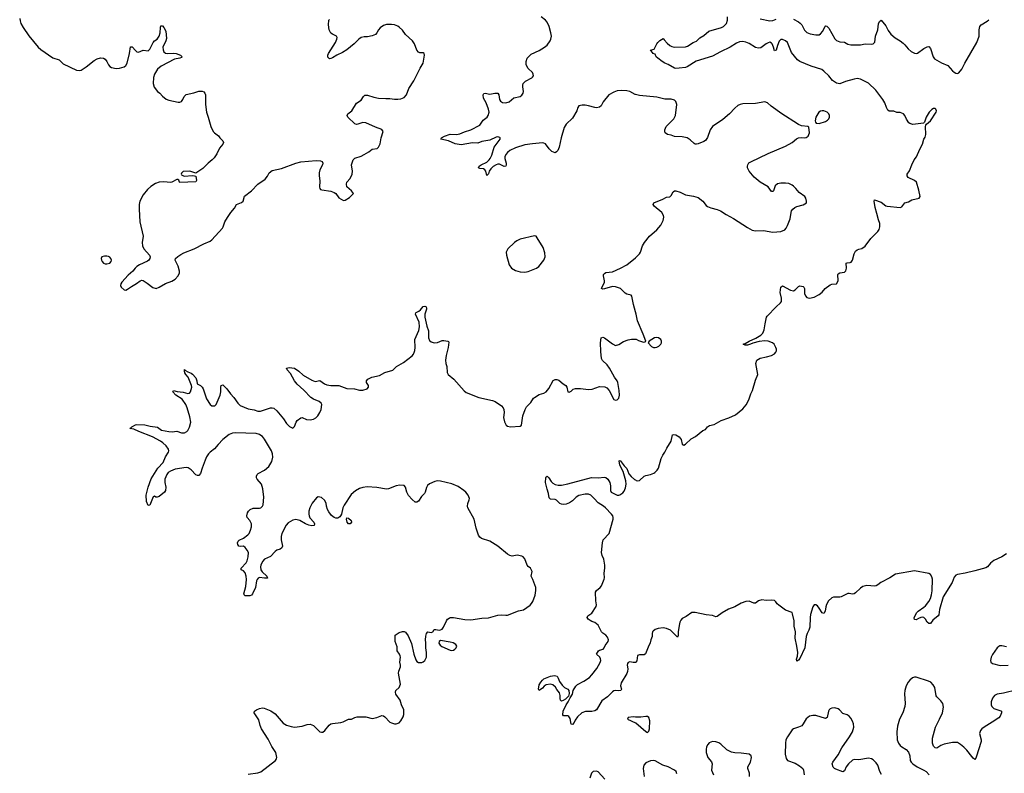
# Model space of a CAD drawing. Header units: inches. Extents: x 1835039 to 2027607, y 642849 to 774141.
# Tile 105 of 113: x 1972255 to 1984640, y 744689 to 754176. Entities that reach past the tile are written whole.
import ezdxf

# ---------------------------------------------------------------- set-up
doc = ezdxf.new("R2010")
doc.units = ezdxf.units.IN
doc.header["$MEASUREMENT"] = 0
for name, color, linetype in [('B9774', 7, 'Continuous'), ('B9775', 7, 'Continuous'), ('B9784', 7, 'Continuous'), ('B9785', 7, 'Continuous')]:
    doc.layers.add(name, color=color, linetype=linetype)

msp = doc.modelspace()

# ---------------------------------------------------------------- linework, layer by layer
at = {"layer": 'B9774', "color": 6}
for points, elevation in [([(1975130, 744678), (1975250, 744696), (1975290, 744707), (1975474, 744850), (1975486, 744870), (1975491, 744890), (1975476, 744950), (1975427, 745027), (1975380, 745120), (1975295, 745250), (1975279, 745290), (1975261, 745361), (1975206, 745450), (1975210, 745473), (1975235, 745490), (1975270, 745506), (1975310, 745515), (1975330, 745511), (1975416, 745476), (1975470, 745438), (1975570, 745319), (1975610, 745294), (1975670, 745277), (1975710, 745272), (1975810, 745283), (1975870, 745303), (1975910, 745307), (1975950, 745291), (1976030, 745211), (1976050, 745206), (1976070, 745209), (1976093, 745227), (1976146, 745294), (1976170, 745312), (1976190, 745317), (1976293, 745327), (1976323, 745337), (1976390, 745370), (1976430, 745371), (1976470, 745390), (1976501, 745399), (1976610, 745400), (1976690, 745380), (1976747, 745393), (1976810, 745416), (1976830, 745412), (1976850, 745400), (1976910, 745332), (1976930, 745323), (1976970, 745310), (1976990, 745310), (1977030, 745326), (1977050, 745350), (1977079, 745401), (1977088, 745430), (1977089, 745470), (1977088, 745490), (1977058, 745550), (1977039, 745610), (1976987, 745687), (1976981, 745710), (1976988, 745732), (1977027, 745770), (1977044, 745810), (1977021, 745950), (1977024, 745976), (1977043, 746030), (1977044, 746050), (1977037, 746090), (1977043, 746150), (1977040, 746170), (1977031, 746191), (1977001, 746230), (1977003, 746283), (1976980, 746350), (1976979, 746430), (1977030, 746463), (1977070, 746474), (1977090, 746476), (1977110, 746465), (1977141, 746421), (1977185, 746325), (1977213, 746190), (1977236, 746116), (1977250, 746098), (1977270, 746086), (1977290, 746082), (1977315, 746085), (1977330, 746093), (1977350, 746111), (1977370, 746150), (1977373, 746210), (1977363, 746270), (1977365, 746330), (1977361, 746370), (1977363, 746417), (1977371, 746450), (1977390, 746469), (1977430, 746463), (1977450, 746470), (1977470, 746498), (1977490, 746501), (1977530, 746493), (1977550, 746495), (1977570, 746505), (1977588, 746530), (1977624, 746610), (1977638, 746630), (1977656, 746644), (1977670, 746650), (1977710, 746652), (1977853, 746627), (1977930, 746621), (1978070, 746641), (1978150, 746647), (1978270, 746681), (1978310, 746684), (1978370, 746678), (1978390, 746681), (1978530, 746734), (1978594, 746746), (1978674, 746806), (1978693, 746827), (1978708, 746852), (1978737, 746930), (1978749, 746990), (1978748, 747030), (1978710, 747130), (1978690, 747170), (1978700, 747230), (1978698, 747238), (1978681, 747270), (1978653, 747293), (1978640, 747310), (1978608, 747388), (1978590, 747413), (1978570, 747423), (1978514, 747434), (1978450, 747424), (1978420, 747430), (1978390, 747449), (1978270, 747548), (1978236, 747570), (1978169, 747610), (1978065, 747645), (1978041, 747661), (1978026, 747686), (1977996, 747776), (1977970, 747890), (1977894, 748030), (1977889, 748050), (1977890, 748085), (1977910, 748130), (1977911, 748149), (1977897, 748190), (1977865, 748230), (1977842, 748250), (1977770, 748300), (1977690, 748333), (1977550, 748368), (1977510, 748372), (1977477, 748363), (1977410, 748332), (1977386, 748314), (1977372, 748288), (1977356, 748230), (1977347, 748213), (1977310, 748175), (1977270, 748115), (1977250, 748102), (1977230, 748101), (1977190, 748134), (1977145, 748185), (1977123, 748230), (1977110, 748292), (1977090, 748312), (1977036, 748316), (1976990, 748310), (1976896, 748270), (1976870, 748266), (1976746, 748286), (1976624, 748296), (1976570, 748288), (1976530, 748276), (1976477, 748243), (1976423, 748197), (1976336, 748064), (1976321, 748030), (1976301, 747950), (1976292, 747930), (1976283, 747917), (1976258, 747902), (1976230, 747902), (1976210, 747908), (1976176, 747936), (1976142, 747982), (1976126, 748010), (1976114, 748050), (1976110, 748091), (1976090, 748129), (1976050, 748162), (1976010, 748171), (1975990, 748159), (1975932, 748088), (1975904, 748030), (1975892, 747988), (1975891, 747950), (1975895, 747930), (1975906, 747906), (1975953, 747850), (1975963, 747830), (1975958, 747810), (1975930, 747804), (1975890, 747811), (1975850, 747828), (1975777, 747870), (1975730, 747886), (1975690, 747875), (1975630, 747843), (1975606, 747814), (1975554, 747706), (1975542, 747670), (1975542, 747630), (1975561, 747550), (1975554, 747526), (1975532, 747510), (1975490, 747497), (1975470, 747483), (1975410, 747420), (1975335, 747385), (1975310, 747355), (1975287, 747310), (1975282, 747290), (1975289, 747250), (1975306, 747226), (1975363, 747170), (1975374, 747146), (1975335, 747145), (1975270, 747156), (1975253, 747147), (1975240, 747130), (1975232, 747110), (1975223, 747030), (1975184, 746950), (1975170, 746932), (1975150, 746922), (1975090, 746924), (1975077, 746937), (1975075, 746950), (1975099, 747041), (1975106, 747130), (1975102, 747170), (1975090, 747211), (1975070, 747237), (1975041, 747250), (1975042, 747270), (1975102, 747338), (1975117, 747363), (1975130, 747414), (1975131, 747470), (1975118, 747498), (1975090, 747532), (1975070, 747549), (1975030, 747544), (1975010, 747550), (1974997, 747570), (1974994, 747590), (1975003, 747610), (1975016, 747624), (1975070, 747650), (1975123, 747690), (1975142, 747710), (1975160, 747750), (1975170, 747790), (1975170, 747830), (1975148, 747870), (1975115, 747910), (1975111, 747930), (1975120, 747970), (1975131, 747989), (1975155, 748010), (1975190, 748026), (1975270, 748027), (1975288, 748032), (1975310, 748050), (1975319, 748070), (1975324, 748164), (1975315, 748270), (1975295, 748330), (1975244, 748390), (1975234, 748410), (1975232, 748430), (1975241, 748450), (1975255, 748465), (1975336, 748504), (1975387, 748553), (1975427, 748613), (1975438, 748670), (1975435, 748710), (1975422, 748750), (1975336, 748896), (1975310, 748927), (1975290, 748942), (1975270, 748953), (1975230, 748965), (1974970, 748976), (1974930, 748969), (1974890, 748953), (1974811, 748890), (1974752, 748830), (1974706, 748774), (1974650, 748732), (1974628, 748710), (1974605, 748675), (1974587, 748633), (1974549, 748530), (1974530, 748464), (1974510, 748440), (1974490, 748438), (1974470, 748447), (1974410, 748511), (1974373, 748533), (1974350, 748539), (1974210, 748519), (1974150, 748493), (1974124, 748476), (1974104, 748450), (1974081, 748390), (1974081, 748350), (1974093, 748290), (1974089, 748250), (1974076, 748230), (1974010, 748172), (1973984, 748164), (1973966, 748166), (1973950, 748176), (1973932, 748168), (1973890, 748064), (1973870, 748059), (1973848, 748110), (1973845, 748190), (1973871, 748290), (1973910, 748395), (1973994, 748530), (1974058, 748602), (1974089, 748671), (1974128, 748730), (1974132, 748750), (1974127, 748770), (1974097, 748810), (1974056, 748850), (1974026, 748870), (1973925, 748925), (1973753, 748990), (1973690, 749021), (1973642, 749030), (1973659, 749041), (1973664, 749050), (1973710, 749075), (1973730, 749079), (1973830, 749074), (1973898, 749058), (1973990, 749046), (1974037, 749010), (1974130, 748990), (1974173, 748987), (1974230, 748998), (1974290, 748977), (1974310, 748975), (1974330, 748976), (1974356, 748990), (1974370, 749006), (1974392, 749048), (1974408, 749110), (1974397, 749177), (1974361, 749290), (1974343, 749330), (1974297, 749397), (1974217, 749450), (1974182, 749490), (1974190, 749510), (1974237, 749497), (1974310, 749489), (1974370, 749471), (1974390, 749475), (1974404, 749490), (1974419, 749550), (1974417, 749570), (1974374, 749674), (1974343, 749710), (1974332, 749730), (1974327, 749753), (1974330, 749774), (1974339, 749759), (1974370, 749742), (1974410, 749727), (1974430, 749713), (1974469, 749669), (1974483, 749630), (1974489, 749590), (1974530, 749573), (1974552, 749552), (1974563, 749530), (1974604, 749404), (1974650, 749330), (1974670, 749316), (1974710, 749316), (1974728, 749332), (1974776, 749450), (1974785, 749490), (1974783, 749550), (1974789, 749570), (1974810, 749579), (1974859, 749530), (1974905, 749465), (1974950, 749420), (1974997, 749350), (1975030, 749319), (1975130, 749276), (1975203, 749263), (1975250, 749246), (1975286, 749250), (1975410, 749289), (1975430, 749290), (1975450, 749285), (1975490, 749253), (1975573, 749153), (1975610, 749092), (1975630, 749070), (1975650, 749053), (1975690, 749036), (1975710, 749053), (1975734, 749110), (1975747, 749130), (1975790, 749165), (1975810, 749168), (1975864, 749144), (1975910, 749137), (1975950, 749146), (1975978, 749162), (1976004, 749190), (1976029, 749230), (1976045, 749270), (1976057, 749330), (1976049, 749350), (1976023, 749370), (1975950, 749397), (1975918, 749418), (1975830, 749511), (1975746, 749586), (1975712, 749630), (1975662, 749722), (1975620, 749770), (1975609, 749791), (1975644, 749796), (1975710, 749791), (1975766, 749750), (1975820, 749700), (1975930, 749638), (1975970, 749622), (1976030, 749633), (1976090, 749592), (1976120, 749580), (1976170, 749572), (1976268, 749570), (1976370, 749534), (1976468, 749528), (1976530, 749513), (1976570, 749514), (1976625, 749530), (1976644, 749550), (1976643, 749570), (1976617, 749610), (1976617, 749630), (1976635, 749650), (1976684, 749676), (1976782, 749698), (1976850, 749735), (1976950, 749766), (1976993, 749810), (1977081, 749859), (1977190, 749943), (1977210, 749967), (1977220, 750000)], 400), ([(1977632, 750000), (1977619, 749950), (1977609, 749890), (1977615, 749850), (1977628, 749810), (1977633, 749733), (1977644, 749710), (1977714, 749650), (1977845, 749505), (1977870, 749485), (1978030, 749422), (1978204, 749384), (1978235, 749370), (1978314, 749314), (1978335, 749290), (1978344, 749270), (1978347, 749230), (1978342, 749170), (1978354, 749114), (1978373, 749070), (1978390, 749061), (1978430, 749050), (1978550, 749061), (1978569, 749071), (1978585, 749190), (1978614, 749270), (1978630, 749301), (1978684, 749356), (1978718, 749410), (1978730, 749421), (1978790, 749457), (1978850, 749475), (1978876, 749490), (1978910, 749533), (1978966, 749634), (1978990, 749648), (1979010, 749647), (1979037, 749637), (1979090, 749591), (1979124, 749570), (1979138, 749550), (1979150, 749491), (1979167, 749486), (1979190, 749500), (1979217, 749523), (1979247, 749533), (1979310, 749535), (1979410, 749519), (1979454, 749526), (1979550, 749558), (1979614, 749554), (1979640, 749540), (1979670, 749508), (1979730, 749395), (1979750, 749387), (1979770, 749389), (1979791, 749410), (1979798, 749450), (1979795, 749510), (1979777, 749610), (1979770, 749630), (1979738, 749678), (1979675, 749790), (1979644, 749830), (1979585, 749885), (1979574, 749910), (1979567, 750000)], 400), ([(1980000, 746086), (1979996, 746084), (1979970, 746082), (1979930, 746092), (1979910, 746082), (1979901, 746070), (1979898, 746050), (1979903, 746003), (1979901, 745970), (1979893, 745947), (1979819, 745830), (1979814, 745790), (1979827, 745750), (1979817, 745730), (1979790, 745726), (1979750, 745732), (1979730, 745726), (1979710, 745713), (1979650, 745652), (1979577, 745603), (1979512, 745490), (1979490, 745476), (1979450, 745468), (1979373, 745467), (1979327, 745450), (1979270, 745402), (1979242, 745358), (1979230, 745330), (1979210, 745305), (1979190, 745309), (1979178, 745378), (1979163, 745403), (1979150, 745414), (1979094, 745414), (1979085, 745425), (1979091, 745470), (1979128, 745552), (1979154, 745590), (1979179, 745641), (1979210, 745685), (1979219, 745730), (1979250, 745786), (1979271, 745809), (1979353, 745847), (1979423, 745897), (1979452, 745928), (1979513, 746007), (1979555, 746085), (1979563, 746110), (1979561, 746130), (1979551, 746151), (1979511, 746190), (1979536, 746230), (1979550, 746238), (1979594, 746250), (1979609, 746270), (1979620, 746300), (1979657, 746350), (1979661, 746370), (1979650, 746404), (1979630, 746430), (1979590, 746452), (1979572, 746470), (1979530, 746554), (1979490, 746588), (1979450, 746599), (1979430, 746611), (1979405, 746630), (1979394, 746650), (1979401, 746670), (1979450, 746706), (1979508, 746790), (1979511, 746810), (1979501, 746861), (1979499, 746970), (1979511, 746990), (1979556, 747030), (1979572, 747050), (1979609, 747131), (1979613, 747150), (1979609, 747210), (1979617, 747270), (1979615, 747310), (1979604, 747384), (1979583, 747430), (1979574, 747470), (1979584, 747590), (1979596, 747630), (1979671, 747710), (1979721, 747890), (1979722, 747910), (1979714, 747930), (1979698, 747950), (1979624, 748030), (1979600, 748050), (1979530, 748093), (1979481, 748150), (1979440, 748190), (1979410, 748204), (1979370, 748205), (1979290, 748185), (1979256, 748164), (1979210, 748121), (1979170, 748093), (1979130, 748078), (1979092, 748072), (1979070, 748076), (1979050, 748087), (1979008, 748128), (1978990, 748134), (1978930, 748139), (1978915, 748155), (1978907, 748210), (1978890, 748264), (1978871, 748350), (1978872, 748408), (1978879, 748421), (1978890, 748429), (1978910, 748407), (1978941, 748361), (1978961, 748341), (1978990, 748325), (1979030, 748316), (1979070, 748318), (1979150, 748335), (1979449, 748411), (1979530, 748410), (1979610, 748416), (1979630, 748412), (1979652, 748392), (1979677, 748350), (1979686, 748310), (1979687, 748250), (1979696, 748230), (1979770, 748192), (1979790, 748191), (1979805, 748195), (1979842, 748218), (1979860, 748240), (1979877, 748283), (1979885, 748330), (1979880, 748370), (1979847, 748487), (1979804, 748570), (1979797, 748623), (1979810, 748628), (1979858, 748558), (1979890, 748528), (1979919, 748459), (1979946, 748426), (1979990, 748388), (1980000, 748382)], 300), ([(1980000, 745397), (1979970, 745398), (1979910, 745390), (1979900, 745370), (1980000, 745325)], 400), ([(1979614, 744614), (1979530, 744707), (1979510, 744716), (1979470, 744714), (1979447, 744693), (1979426, 744630)], 400)]:
    msp.add_lwpolyline(points, dxfattribs=dict(at, elevation=elevation))
for points, elevation in [([(1976390, 747829), (1976375, 747850), (1976364, 747890), (1976370, 747904), (1976390, 747901), (1976424, 747870), (1976428, 747850), (1976410, 747830)], 400), ([(1977550, 746362), (1977533, 746350), (1977528, 746328), (1977544, 746304), (1977567, 746287), (1977670, 746240), (1977690, 746235), (1977710, 746239), (1977730, 746250), (1977747, 746270), (1977753, 746290), (1977743, 746310), (1977709, 746330), (1977670, 746341)], 400), ([(1979070, 745599), (1979056, 745610), (1979052, 745630), (1979055, 745670), (1979044, 745704), (1979010, 745746), (1978994, 745774), (1978963, 745804), (1978930, 745811), (1978878, 745802), (1978853, 745787), (1978830, 745762), (1978790, 745733), (1978782, 745750), (1978790, 745803), (1978810, 745838), (1978830, 745862), (1978850, 745878), (1978930, 745914), (1978982, 745922), (1979014, 745910), (1979030, 745887), (1979046, 745846), (1979080, 745800), (1979110, 745769), (1979148, 745748), (1979164, 745730), (1979166, 745694), (1979158, 745662), (1979119, 745621), (1979090, 745604)], 300)]:
    msp.add_lwpolyline(points, close=True, dxfattribs=dict(at, elevation=elevation))
at = {"layer": 'B9775', "color": 6}
for points, elevation in [([(1972255, 754190), (1972260, 754160), (1972269, 754130), (1972298, 754078), (1972371, 753971), (1972488, 753830), (1972521, 753801), (1972670, 753696), (1972750, 753670), (1972800, 753620), (1972970, 753540), (1973010, 753537), (1973030, 753542), (1973090, 753582), (1973190, 753664), (1973230, 753684), (1973270, 753694), (1973310, 753690), (1973330, 753678), (1973349, 753650), (1973370, 753606), (1973390, 753585), (1973410, 753574), (1973470, 753563), (1973510, 753567), (1973570, 753584), (1973590, 753599), (1973605, 753630), (1973636, 753750), (1973650, 753834), (1973670, 753833), (1973710, 753788), (1973730, 753773), (1973750, 753768), (1973810, 753791), (1973870, 753786), (1973890, 753803), (1973933, 753887), (1973952, 753908), (1973983, 753930), (1974008, 753970), (1974021, 754010), (1974024, 754076), (1974030, 754097), (1974050, 754100), (1974070, 754079), (1974094, 754030), (1974100, 753940), (1974094, 753910), (1974056, 753830), (1974058, 753798), (1974070, 753771), (1974090, 753755), (1974109, 753749), (1974190, 753755), (1974225, 753750), (1974278, 753730), (1974300, 753710), (1974290, 753701), (1974268, 753692), (1974203, 753677), (1974036, 753590), (1973990, 753555), (1973950, 753491), (1973937, 753450), (1973933, 753373), (1973948, 753328), (1973989, 753270), (1974016, 753250), (1974052, 753212), (1974097, 753177), (1974130, 753162), (1974250, 753136), (1974270, 753137), (1974290, 753147), (1974307, 753173), (1974322, 753210), (1974350, 753235), (1974445, 753255), (1974510, 753275), (1974550, 753276), (1974570, 753269), (1974585, 753250), (1974592, 753230), (1974594, 753110), (1974605, 753010), (1974626, 752950), (1974658, 752830), (1974689, 752769), (1974707, 752750), (1974756, 752716), (1974772, 752690), (1974810, 752651), (1974817, 752630), (1974812, 752610), (1974770, 752557), (1974733, 752487), (1974701, 752439), (1974675, 752410), (1974627, 752370), (1974559, 752301), (1974470, 752246), (1974407, 752267), (1974390, 752268), (1974313, 752267), (1974290, 752246), (1974285, 752230), (1974290, 752222), (1974325, 752205), (1974430, 752214), (1974452, 752212), (1974470, 752205), (1974478, 752150), (1974470, 752133), (1974270, 752125), (1974264, 752130), (1974256, 752156), (1974246, 752166), (1974230, 752166), (1974170, 752129), (1974150, 752126), (1974070, 752135), (1974010, 752129), (1973965, 752115), (1973903, 752077), (1973861, 752039), (1973807, 751973), (1973767, 751893), (1973759, 751850), (1973757, 751790), (1973764, 751630), (1973809, 751451), (1973794, 751370), (1973799, 751330), (1973816, 751290), (1973888, 751210), (1973896, 751190), (1973893, 751170), (1973879, 751150), (1973863, 751137), (1973762, 751090), (1973728, 751070), (1973708, 751050), (1973680, 751010), (1973620, 750960), (1973538, 750870), (1973526, 750850), (1973523, 750830), (1973532, 750810), (1973570, 750776), (1973590, 750772), (1973610, 750782), (1973661, 750819), (1973726, 750854), (1973770, 750890), (1973790, 750896), (1973810, 750891), (1973860, 750860), (1973930, 750804), (1973970, 750794), (1974010, 750808), (1974090, 750855), (1974170, 750884), (1974209, 750910), (1974248, 750950), (1974264, 750990), (1974266, 751010), (1974250, 751072), (1974211, 751150), (1974213, 751170), (1974244, 751196), (1974281, 751219), (1974321, 751239), (1974450, 751290), (1974570, 751355), (1974650, 751387), (1974670, 751403), (1974804, 751550), (1974816, 751570), (1974837, 751630), (1974870, 751686), (1974910, 751749), (1974957, 751803), (1974981, 751850), (1975046, 751874), (1975067, 751890), (1975084, 751956), (1975170, 752020), (1975250, 752106), (1975342, 752170), (1975370, 752206), (1975393, 752247), (1975430, 752276), (1975550, 752304), (1975730, 752370), (1975792, 752388), (1975984, 752404), (1976039, 752399), (1976058, 752390), (1976069, 752370), (1976065, 752350), (1976030, 752284), (1976022, 752250), (1976021, 752210), (1976032, 752148), (1976028, 752068), (1976031, 752051), (1976040, 752040), (1976054, 752034), (1976170, 752018), (1976210, 752002), (1976231, 751990), (1976270, 751934), (1976330, 751899), (1976350, 751903), (1976402, 751938), (1976435, 751970), (1976452, 751990), (1976430, 752022), (1976369, 752070), (1976367, 752107), (1976372, 752130), (1976410, 752176), (1976436, 752230), (1976440, 752270), (1976428, 752350), (1976448, 752410), (1976470, 752433), (1976550, 752457), (1976590, 752477), (1976648, 752512), (1976690, 752544), (1976750, 752556), (1976770, 752570), (1976788, 752612), (1976802, 752690), (1976828, 752770), (1976810, 752795), (1976730, 752823), (1976610, 752877), (1976570, 752882), (1976510, 752861), (1976490, 752858), (1976470, 752864), (1976383, 752950), (1976373, 752970), (1976381, 752990), (1976431, 753030), (1976490, 753127), (1976550, 753165), (1976578, 753210), (1976596, 753224), (1976630, 753226), (1976710, 753199), (1976768, 753188), (1976862, 753182), (1976910, 753184), (1976970, 753174), (1977010, 753174), (1977050, 753180), (1977090, 753197), (1977120, 753230), (1977150, 753310), (1977214, 753406), (1977294, 753566), (1977331, 753630), (1977348, 753730), (1977341, 753750), (1977330, 753757), (1977290, 753758), (1977270, 753766), (1977250, 753792), (1977222, 753870), (1977196, 753910), (1977108, 753990), (1977070, 754043), (1977030, 754083), (1977010, 754095), (1976970, 754110), (1976930, 754114), (1976870, 754114), (1976830, 754104), (1976788, 754072), (1976770, 754050), (1976749, 754010), (1976730, 753990), (1976687, 753973), (1976630, 753962), (1976590, 753961), (1976550, 753952), (1976522, 753930), (1976464, 753870), (1976370, 753796), (1976316, 753764), (1976243, 753730), (1976190, 753695), (1976170, 753688), (1976150, 753685), (1976130, 753704), (1976130, 753730), (1976139, 753750), (1976227, 753890), (1976246, 753930), (1976249, 753950), (1976241, 753970), (1976190, 753992), (1976170, 754007), (1976156, 754030), (1976148, 754050), (1976140, 754110), (1976144, 754170), (1976150, 754177)], 500), ([(1980000, 753235), (1979996, 753236), (1979930, 753272), (1979890, 753282), (1979830, 753284), (1979770, 753279), (1979730, 753264), (1979667, 753230), (1979596, 753144), (1979569, 753090), (1979547, 753073), (1979510, 753067), (1979490, 753069), (1979410, 753093), (1979370, 753100), (1979330, 753101), (1979290, 753090), (1979277, 753070), (1979265, 753030), (1979210, 752938), (1979130, 752859), (1979102, 752818), (1979065, 752690), (1979039, 752570), (1979023, 752530), (1979009, 752511), (1978990, 752502), (1978950, 752518), (1978914, 752550), (1978870, 752612), (1978850, 752622), (1978830, 752626), (1978706, 752614), (1978610, 752599), (1978490, 752563), (1978421, 752530), (1978390, 752504), (1978370, 752478), (1978359, 752450), (1978358, 752430), (1978376, 752370), (1978376, 752350), (1978370, 752330), (1978350, 752328), (1978290, 752358), (1978270, 752357), (1978250, 752350), (1978210, 752327), (1978181, 752299), (1978161, 752270), (1978150, 752236), (1978130, 752215), (1978119, 752270), (1978107, 752287), (1978090, 752298), (1978043, 752303), (1978027, 752310), (1978036, 752330), (1978059, 752350), (1978130, 752382), (1978161, 752410), (1978175, 752430), (1978194, 752470), (1978224, 752570), (1978297, 752670), (1978298, 752690), (1978294, 752694), (1978270, 752700), (1978250, 752696), (1978170, 752659), (1978070, 752641), (1978017, 752623), (1977950, 752624), (1977810, 752601), (1977734, 752614), (1977650, 752653), (1977553, 752670), (1977561, 752690), (1977600, 752710), (1977670, 752733), (1977750, 752732), (1977790, 752739), (1977850, 752765), (1977930, 752790), (1978044, 752850), (1978083, 752910), (1978134, 752950), (1978148, 752970), (1978160, 753010), (1978152, 753050), (1978124, 753130), (1978090, 753190), (1978085, 753230), (1978092, 753248), (1978110, 753253), (1978170, 753240), (1978232, 753252), (1978269, 753249), (1978283, 753230), (1978290, 753170), (1978303, 753150), (1978330, 753134), (1978370, 753129), (1978410, 753141), (1978470, 753191), (1978550, 753211), (1978570, 753224), (1978590, 753250), (1978593, 753270), (1978582, 753330), (1978583, 753350), (1978590, 753372), (1978616, 753404), (1978695, 753445), (1978706, 753454), (1978716, 753470), (1978713, 753490), (1978705, 753510), (1978650, 753561), (1978633, 753590), (1978627, 753610), (1978625, 753650), (1978638, 753690), (1978654, 753710), (1978690, 753740), (1978790, 753790), (1978858, 753830), (1978890, 753856), (1978929, 753910), (1978937, 753930), (1978943, 753970), (1978937, 754010), (1978916, 754090), (1978890, 754145), (1978868, 754170), (1978815, 754210)], 400), ([(1980000, 750497), (1979974, 750590), (1979957, 750697), (1979947, 750707), (1979890, 750722), (1979870, 750735), (1979811, 750790), (1979750, 750815), (1979710, 750818), (1979610, 750787), (1979585, 750785), (1979573, 750790), (1979611, 750870), (1979613, 750890), (1979600, 750950), (1979600, 750970), (1979610, 750983), (1979628, 750992), (1979710, 751003), (1979814, 751046), (1979890, 751091), (1980000, 751179)], 400), ([(1977220, 750000), (1977224, 750010), (1977230, 750050), (1977226, 750150), (1977277, 750263), (1977286, 750310), (1977279, 750370), (1977234, 750470), (1977236, 750484), (1977241, 750490), (1977275, 750505), (1977298, 750522), (1977330, 750564), (1977350, 750570), (1977364, 750564), (1977372, 750550), (1977371, 750530), (1977353, 750467), (1977350, 750430), (1977377, 750317), (1977399, 750259), (1977397, 750170), (1977410, 750139), (1977430, 750119), (1977470, 750108), (1977510, 750112), (1977570, 750136), (1977590, 750137), (1977641, 750130), (1977647, 750127), (1977655, 750115), (1977646, 750050), (1977632, 750000)], 400), ([(1979567, 750000), (1979559, 750110), (1979568, 750172), (1979590, 750178), (1979610, 750170), (1979710, 750096), (1979750, 750076), (1979790, 750089), (1979850, 750124), (1979910, 750147), (1979950, 750156), (1980000, 750155)], 400)]:
    msp.add_lwpolyline(points, dxfattribs=dict(at, elevation=elevation))
at = {"layer": 'B9775', "color": 6, "elevation": 500}
for points in [[(1978730, 751456), (1978550, 751412), (1978510, 751394), (1978478, 751370), (1978395, 751290), (1978375, 751250), (1978377, 751210), (1978412, 751092), (1978441, 751050), (1978490, 751020), (1978550, 751002), (1978610, 750996), (1978650, 751005), (1978754, 751050), (1978787, 751070), (1978850, 751150), (1978866, 751190), (1978862, 751242), (1978840, 751310), (1978766, 751430), (1978750, 751450)], [(1973350, 751200), (1973321, 751199), (1973290, 751189), (1973281, 751170), (1973282, 751150), (1973293, 751130), (1973310, 751113), (1973330, 751104), (1973350, 751102), (1973390, 751109), (1973407, 751130), (1973408, 751150), (1973402, 751170), (1973387, 751186), (1973370, 751196)]]:
    msp.add_lwpolyline(points, close=True, dxfattribs=at)
at = {"layer": 'B9784', "color": 6}
for points, elevation in [([(1980000, 748382), (1980010, 748377), (1980030, 748373), (1980050, 748377), (1980110, 748429), (1980130, 748438), (1980191, 748449), (1980230, 748466), (1980245, 748475), (1980275, 748505), (1980290, 748531), (1980323, 748650), (1980346, 748694), (1980371, 748730), (1980397, 748783), (1980451, 748869), (1980468, 748952), (1980485, 748955), (1980510, 748951), (1980550, 748926), (1980576, 748890), (1980590, 748834), (1980610, 748819), (1980630, 748831), (1980701, 748899), (1980755, 748930), (1980850, 749004), (1980881, 749019), (1980906, 749050), (1980930, 749067), (1980990, 749082), (1981080, 749130), (1981177, 749163), (1981257, 749203), (1981350, 749279), (1981392, 749328), (1981425, 749390), (1981453, 749467), (1981473, 749510), (1981510, 749639), (1981541, 749710), (1981513, 749850), (1981526, 749890), (1981570, 749917), (1981650, 749932), (1981711, 749949), (1981749, 749971), (1981767, 749990), (1981772, 750000)], 300), ([(1984668, 747452), (1984610, 747414), (1984510, 747369), (1984465, 747335), (1984430, 747290), (1984410, 747274), (1984270, 747236), (1984147, 747207), (1984050, 747193), (1984030, 747184), (1984010, 747158), (1983986, 747090), (1983871, 746910), (1983825, 746750), (1983816, 746684), (1983807, 746670), (1983741, 746619), (1983710, 746577), (1983690, 746576), (1983670, 746591), (1983650, 746630), (1983630, 746652), (1983610, 746655), (1983589, 746651), (1983560, 746640), (1983530, 746622), (1983510, 746626), (1983507, 746647), (1983535, 746710), (1983555, 746730), (1983630, 746779), (1983650, 746799), (1983690, 746854), (1983710, 746891), (1983724, 746936), (1983733, 746987), (1983735, 747135), (1983730, 747164), (1983713, 747190), (1983690, 747203), (1983510, 747236), (1983270, 747197), (1983199, 747150), (1983088, 747092), (1983050, 747060), (1983030, 747050), (1983010, 747046), (1982910, 747053), (1982861, 747039), (1982830, 747021), (1982770, 746960), (1982750, 746949), (1982730, 746944), (1982690, 746952), (1982670, 746951), (1982590, 746911), (1982570, 746906), (1982492, 746908), (1982470, 746900), (1982430, 746859), (1982404, 746816), (1982394, 746786), (1982385, 746730), (1982370, 746699), (1982350, 746710), (1982312, 746770), (1982290, 746796), (1982270, 746811), (1982249, 746811), (1982230, 746784), (1982203, 746690), (1982197, 746650), (1982195, 746530), (1982183, 746490), (1982161, 746450), (1982146, 746410), (1982133, 746270), (1982070, 746135), (1982050, 746114), (1982030, 746101), (1982028, 746128), (1982038, 746162), (1982042, 746210), (1982031, 746290), (1982009, 746390), (1982014, 746470), (1981997, 746543), (1981999, 746610), (1981977, 746697), (1981970, 746712), (1981890, 746744), (1981804, 746804), (1981784, 746824), (1981768, 746848), (1981750, 746863), (1981710, 746869), (1981645, 746865), (1981590, 746873), (1981550, 746861), (1981510, 746833), (1981490, 746830), (1981430, 746857), (1981390, 746852), (1981330, 746829), (1981250, 746783), (1981170, 746755), (1981090, 746711), (1981030, 746663), (1981010, 746660), (1980970, 746674), (1980890, 746682), (1980750, 746713), (1980710, 746714), (1980637, 746663), (1980590, 746636), (1980570, 746616), (1980558, 746590), (1980549, 746551), (1980537, 746470), (1980536, 746424), (1980530, 746404), (1980440, 746490), (1980390, 746514), (1980350, 746520), (1980286, 746514), (1980250, 746500), (1980222, 746478), (1980215, 746470), (1980210, 746450), (1980209, 746410), (1980194, 746370), (1980187, 746330), (1980161, 746279), (1980126, 746194), (1980110, 746182), (1980050, 746182), (1980028, 746172), (1980016, 746104), (1980006, 746090), (1980000, 746086)], 300), ([(1984670, 746283), (1984610, 746295), (1984586, 746294), (1984570, 746287), (1984550, 746270), (1984490, 746186), (1984475, 746150), (1984466, 746110), (1984470, 746090), (1984490, 746073), (1984588, 746048), (1984689, 746049)], 400), ([(1984800, 745740), (1984630, 745700), (1984550, 745687), (1984519, 745670), (1984490, 745636), (1984475, 745590), (1984476, 745550), (1984484, 745530), (1984510, 745504), (1984596, 745476), (1984604, 745470), (1984606, 745450), (1984589, 745410), (1984571, 745389), (1984489, 745331), (1984386, 745270), (1984359, 745250), (1984342, 745230), (1984330, 745190), (1984348, 745110), (1984348, 745090), (1984287, 744893), (1984282, 744878), (1984270, 744865), (1984250, 744878), (1984230, 744900), (1984170, 744979), (1984130, 745019), (1984090, 745053), (1984050, 745075), (1984030, 745079), (1983990, 745078), (1983884, 745056), (1983842, 745038), (1983790, 745005), (1983770, 745010), (1983751, 745030), (1983738, 745070), (1983739, 745130), (1983775, 745270), (1983827, 745370), (1983861, 745450), (1983877, 745523), (1983868, 745568), (1983843, 745603), (1983793, 745650), (1983784, 745664), (1983765, 745770), (1983745, 745805), (1983715, 745835), (1983688, 745848), (1983530, 745899), (1983510, 745898), (1983486, 745890), (1983450, 745862), (1983430, 745837), (1983404, 745790), (1983388, 745730), (1983386, 745690), (1983395, 745570), (1983390, 745530), (1983364, 745450), (1983320, 745370), (1983296, 745284), (1983287, 745210), (1983294, 745110), (1983309, 745070), (1983330, 745041), (1983350, 745022), (1983407, 744987), (1983434, 744954), (1983450, 744910), (1983458, 744850), (1983469, 744830), (1983490, 744809), (1983545, 744770), (1983630, 744730), (1983659, 744710), (1983695, 744670)], 400), ([(1983094, 744674), (1983075, 744710), (1983050, 744793), (1983030, 744823), (1982990, 744858), (1982970, 744871), (1982930, 744881), (1982810, 744860), (1982750, 744863), (1982730, 744855), (1982680, 744810), (1982652, 744770), (1982630, 744721), (1982610, 744708), (1982521, 744741), (1982505, 744750), (1982488, 744768), (1982477, 744810), (1982482, 744830), (1982550, 744920), (1982596, 745010), (1982694, 745150), (1982729, 745210), (1982746, 745270), (1982743, 745310), (1982730, 745345), (1982710, 745383), (1982690, 745409), (1982665, 745425), (1982610, 745442), (1982569, 745489), (1982550, 745501), (1982510, 745512), (1982470, 745510), (1982450, 745502), (1982438, 745490), (1982427, 745473), (1982410, 745392), (1982390, 745379), (1982270, 745415), (1982230, 745417), (1982190, 745408), (1982168, 745392), (1982150, 745373), (1982112, 745310), (1982092, 745288), (1982050, 745268), (1981990, 745250), (1981970, 745235), (1981914, 745150), (1981894, 745110), (1981888, 745070), (1981884, 744930), (1981895, 744875), (1981914, 744850), (1982010, 744816), (1982064, 744784), (1982106, 744750), (1982115, 744730), (1982121, 744670)], 400), ([(1980000, 745325), (1980004, 745324), (1980130, 745214), (1980150, 745204), (1980170, 745221), (1980178, 745250), (1980181, 745350), (1980170, 745390), (1980150, 745404), (1980130, 745404), (1980070, 745395), (1980000, 745397)], 400), ([(1981436, 744650), (1981434, 744690), (1981413, 744750), (1981414, 744770), (1981448, 744830), (1981461, 744890), (1981457, 744910), (1981431, 744931), (1981330, 744944), (1981250, 744946), (1981210, 744955), (1981150, 744984), (1981074, 745054), (1981050, 745071), (1981010, 745087), (1980970, 745088), (1980929, 745071), (1980909, 745051), (1980896, 745024), (1980888, 744990), (1980889, 744950), (1980910, 744890), (1980955, 744835), (1980966, 744810), (1980959, 744730), (1980982, 744670)], 400), ([(1980522, 744682), (1980511, 744710), (1980490, 744730), (1980411, 744771), (1980345, 744790), (1980250, 744845), (1980230, 744851), (1980190, 744848), (1980130, 744819), (1980105, 744790), (1980097, 744750), (1980111, 744651)], 400)]:
    msp.add_lwpolyline(points, dxfattribs=dict(at, elevation=elevation))
at = {"layer": 'B9785', "color": 6}
for points, elevation in [([(1981772, 750000), (1981774, 750006), (1981773, 750030), (1981767, 750050), (1981747, 750090), (1981724, 750110), (1981670, 750131), (1981630, 750133), (1981555, 750125), (1981475, 750105), (1981447, 750090), (1981410, 750080), (1981380, 750080), (1981357, 750090), (1981381, 750099), (1981430, 750131), (1981514, 750166), (1981576, 750204), (1981603, 750230), (1981621, 750270), (1981632, 750348), (1981649, 750430), (1981656, 750444), (1981770, 750563), (1981825, 750610), (1981839, 750630), (1981838, 750670), (1981820, 750740), (1981823, 750777), (1981831, 750809), (1981850, 750824), (1981950, 750770), (1981990, 750764), (1982010, 750775), (1982050, 750817), (1982070, 750824), (1982110, 750817), (1982119, 750810), (1982128, 750790), (1982128, 750730), (1982139, 750699), (1982158, 750678), (1982190, 750670), (1982250, 750681), (1982310, 750717), (1982350, 750747), (1982388, 750792), (1982450, 750838), (1982470, 750846), (1982530, 750851), (1982550, 750890), (1982545, 750970), (1982550, 750978), (1982570, 750990), (1982630, 750996), (1982645, 751015), (1982657, 751050), (1982649, 751111), (1982664, 751116), (1982702, 751118), (1982715, 751125), (1982731, 751150), (1982750, 751230), (1982770, 751263), (1982790, 751279), (1982810, 751288), (1982850, 751297), (1982890, 751323), (1982960, 751420), (1983048, 751510), (1983065, 751535), (1983075, 751570), (1983076, 751610), (1983057, 751657), (1983038, 751738), (1983014, 751810), (1983002, 751890), (1983009, 751910), (1983090, 751878), (1983150, 751834), (1983168, 751828), (1983330, 751810), (1983350, 751819), (1983390, 751870), (1983437, 751883), (1983475, 751910), (1983570, 751928), (1983581, 751950), (1983564, 752030), (1983534, 752130), (1983510, 752150), (1983432, 752190), (1983420, 752210), (1983420, 752230), (1983447, 752273), (1983475, 752350), (1983506, 752410), (1983537, 752450), (1983576, 752544), (1983612, 752610), (1983627, 752670), (1983643, 752697), (1983654, 752730), (1983650, 752830), (1983653, 752847), (1983660, 752860), (1983710, 752901), (1983784, 753010), (1983787, 753030), (1983779, 753050), (1983770, 753059), (1983750, 753058), (1983730, 753047), (1983694, 753010), (1983657, 752950), (1983635, 752885), (1983625, 752875), (1983490, 752858), (1983450, 752869), (1983439, 752879), (1983410, 752924), (1983390, 752970), (1983371, 752990), (1983330, 753006), (1983290, 753008), (1983250, 753024), (1983190, 753026), (1983177, 753037), (1983157, 753070), (1983137, 753130), (1983114, 753170), (1983023, 753290), (1982930, 753377), (1982830, 753428), (1982790, 753435), (1982750, 753428), (1982642, 753398), (1982570, 753370), (1982550, 753371), (1982530, 753378), (1982480, 753410), (1982432, 753470), (1982372, 753530), (1982347, 753547), (1982210, 753590), (1982070, 753650), (1982038, 753670), (1981964, 753764), (1981912, 753890), (1981890, 753911), (1981850, 753927), (1981830, 753925), (1981810, 753907), (1981787, 753850), (1981770, 753792), (1981750, 753784), (1981738, 753830), (1981721, 753870), (1981710, 753882), (1981691, 753891), (1981670, 753885), (1981643, 753870), (1981577, 753822), (1981550, 753816), (1981510, 753825), (1981430, 753877), (1981390, 753895), (1981350, 753902), (1981310, 753896), (1981270, 753881), (1981192, 753828), (1981070, 753772), (1980970, 753715), (1980765, 753655), (1980650, 753584), (1980630, 753576), (1980550, 753564), (1980510, 753562), (1980490, 753567), (1980412, 753612), (1980370, 753630), (1980335, 753650), (1980283, 753690), (1980263, 753710), (1980250, 753741), (1980218, 753750), (1980218, 753758), (1980189, 753791), (1980235, 753805), (1980269, 753870), (1980284, 753890), (1980307, 753913), (1980350, 753938), (1980361, 753921), (1980401, 753881), (1980433, 753853), (1980459, 753839), (1980492, 753832), (1980630, 753833), (1980657, 753843), (1980725, 753890), (1980770, 753907), (1980810, 753947), (1980862, 753978), (1980923, 754030), (1981084, 754076), (1981110, 754092), (1981144, 754130), (1981159, 754170), (1981159, 754210)], 300), ([(1981570, 754185), (1981690, 754160), (1981730, 754166), (1981770, 754182)], 300), ([(1981990, 754181), (1982050, 754150), (1982073, 754133), (1982092, 754110), (1982125, 754045), (1982156, 754016), (1982198, 753998), (1982270, 753984), (1982310, 753984), (1982330, 753997), (1982356, 754030), (1982387, 754094), (1982390, 754098), (1982406, 754094), (1982434, 754070), (1982510, 753936), (1982530, 753913), (1982570, 753897), (1982630, 753892), (1982670, 753869), (1982710, 753858), (1982830, 753858), (1982890, 753874), (1982970, 753866), (1982990, 753870), (1983010, 753895), (1983020, 753970), (1983050, 754050), (1983057, 754123), (1983070, 754154), (1983090, 754170), (1983150, 754100), (1983178, 754038), (1983212, 753992), (1983266, 753946), (1983330, 753910), (1983370, 753879), (1983390, 753861), (1983430, 753810), (1983470, 753776), (1983510, 753754), (1983530, 753750), (1983550, 753756), (1983630, 753812), (1983670, 753834), (1983690, 753837), (1983710, 753815), (1983747, 753707), (1983763, 753683), (1983850, 753631), (1983930, 753601), (1983990, 753534), (1984010, 753514), (1984030, 753503), (1984050, 753500), (1984070, 753508), (1984107, 753553), (1984144, 753630), (1984294, 753890), (1984324, 753970), (1984322, 754050), (1984333, 754090), (1984350, 754110), (1984424, 754156), (1984444, 754176)], 300), ([(1980000, 751179), (1980013, 751190), (1980051, 751229), (1980064, 751250), (1980091, 751330), (1980114, 751370), (1980179, 751450), (1980268, 751530), (1980319, 751590), (1980351, 751650), (1980356, 751690), (1980353, 751710), (1980332, 751750), (1980234, 751830), (1980223, 751850), (1980231, 751870), (1980343, 751917), (1980390, 751943), (1980432, 751948), (1980450, 751964), (1980473, 752010), (1980490, 752021), (1980510, 752022), (1980563, 752003), (1980630, 751970), (1980730, 751956), (1980790, 751936), (1980848, 751890), (1980890, 751838), (1980906, 751826), (1980950, 751806), (1981030, 751787), (1981070, 751770), (1981143, 751723), (1981234, 751674), (1981410, 751558), (1981470, 751526), (1981510, 751517), (1981610, 751521), (1981730, 751502), (1981830, 751508), (1981878, 751530), (1981897, 751550), (1981915, 751585), (1981946, 751670), (1981958, 751750), (1981965, 751770), (1981979, 751790), (1982007, 751813), (1982030, 751824), (1982110, 751844), (1982152, 751870), (1982152, 751890), (1982142, 751930), (1982130, 751950), (1982059, 751999), (1982020, 752050), (1981990, 752080), (1981970, 752094), (1981930, 752112), (1981890, 752119), (1981830, 752120), (1981789, 752111), (1981757, 752083), (1981739, 752021), (1981730, 752012), (1981710, 752012), (1981670, 752070), (1981571, 752131), (1981494, 752194), (1981430, 752271), (1981410, 752310), (1981408, 752330), (1981413, 752350), (1981428, 752372), (1981450, 752387), (1981670, 752492), (1981890, 752583), (1981970, 752630), (1982025, 752675), (1982050, 752687), (1982090, 752693), (1982130, 752689), (1982150, 752692), (1982171, 752710), (1982190, 752750), (1982183, 752823), (1982170, 752830), (1982090, 752840), (1982050, 752858), (1981830, 752998), (1981767, 753047), (1981706, 753086), (1981661, 753130), (1981630, 753142), (1981510, 753122), (1981350, 753117), (1981319, 753110), (1981290, 753096), (1981250, 753062), (1981182, 752990), (1981099, 752921), (1980968, 752832), (1980942, 752790), (1980905, 752695), (1980883, 752657), (1980859, 752641), (1980790, 752612), (1980770, 752608), (1980750, 752611), (1980738, 752618), (1980690, 752665), (1980650, 752689), (1980590, 752703), (1980490, 752707), (1980450, 752723), (1980403, 752730), (1980374, 752750), (1980369, 752770), (1980371, 752790), (1980386, 752830), (1980484, 752930), (1980503, 752970), (1980519, 753110), (1980507, 753147), (1980490, 753163), (1980450, 753177), (1980370, 753175), (1980270, 753199), (1980050, 753221), (1980000, 753235)], 400), ([(1980000, 750155), (1980010, 750155), (1980038, 750138), (1980103, 750117), (1980119, 750121), (1980129, 750131), (1980099, 750219), (1980025, 750385), (1980008, 750470), (1980000, 750497)], 400)]:
    msp.add_lwpolyline(points, dxfattribs=dict(at, elevation=elevation))
at = {"layer": 'B9785', "color": 6, "elevation": 400}
for points in [[(1982350, 753029), (1982330, 753025), (1982308, 753010), (1982270, 752950), (1982262, 752902), (1982264, 752884), (1982272, 752872), (1982310, 752868), (1982390, 752895), (1982415, 752910), (1982434, 752930), (1982442, 752950), (1982441, 752970), (1982433, 752990), (1982410, 753013), (1982370, 753027)], [(1980265, 750175), (1980241, 750170), (1980171, 750130), (1980163, 750117), (1980161, 750110), (1980201, 750061), (1980226, 750050), (1980250, 750048), (1980270, 750053), (1980294, 750066), (1980320, 750090), (1980329, 750110), (1980329, 750130), (1980320, 750150), (1980290, 750173)]]:
    msp.add_lwpolyline(points, close=True, dxfattribs=at)

doc.saveas('drawing.dxf')
